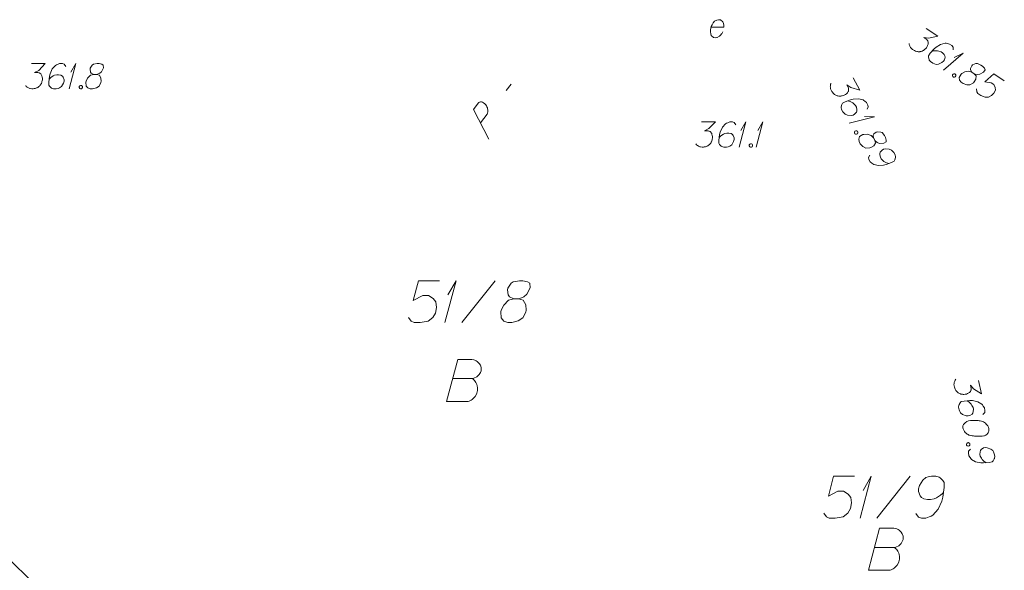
# Model space of a CAD drawing. Header units: metres. Extents: x 5555129 to 5556676, y 5635595 to 5636517.
# Tile 243 of 255: x 5556604 to 5556633, y 5636170 to 5636186. Entities that reach past the tile are written whole.
import ezdxf

# ---------------------------------------------------------------- set-up
doc = ezdxf.new("R2010")
doc.units = ezdxf.units.M
doc.header["$MEASUREMENT"] = 0
doc.linetypes.add('L_0_04', pattern=[1.5, 1, -0.5])
doc.linetypes.add('PRZER1-1', pattern=[2, 1, -1])
for name, color, linetype, lineweight in [('#przekroje', 7, 'L_0_04', 18), ('#skartowane', 7, 'Continuous', 18), ('#zakres', 7, 'Continuous', 18)]:
    doc.layers.add(name, color=color, linetype=linetype, lineweight=lineweight)
for name, color, linetype, lineweight, true_color in [('GESDZI_O', 7, 'Continuous', 18, 0x0a0909), ('GESUZY_O', 7, 'PRZER1-1', 18, 0x008000), ('GSPWPN_O', 7, 'Continuous', 18, 0x0a0909), ('GUPESE_O', 7, 'Continuous', 18, 0x0a0909), ('GUPESH_O', 1, 'Continuous', 18, 0xff0000)]:
    doc.layers.add(name, color=color, linetype=linetype, lineweight=lineweight, true_color=true_color)

# ---------------------------------------------------------------- blocks, each defined once
blk = doc.blocks.new('*U1754')
at = {"layer": 'GSPWPN_O', "color": 7, "linetype": 'ByBlock', "lineweight": 18}
for q in [(5555490.88, 5636426.002), (5555490.933, 5636426.498)]:
    blk.add_line((5555491.081, 5636426.752), q, dxfattribs=at)
blk = doc.blocks.new('*U1777')
at = {"layer": 'GESDZI_O', "color": 96, "linetype": 'ByBlock', "lineweight": 18}
for q in [(5555502.093, 5636419.032), (5555502.182, 5636419.858)]:
    blk.add_line((5555502.428, 5636420.282), q, dxfattribs=at)
blk = doc.blocks.new('*U1778')
at = {"layer": 'GESDZI_O', "color": 96, "linetype": 'ByBlock', "lineweight": 18}
for q in [(5555514.475, 5636413.202), (5555514.564, 5636414.029)]:
    blk.add_line((5555514.81, 5636414.452), q, dxfattribs=at)
blk = doc.blocks.new('*U1837')
at = {"layer": '#skartowane', "color": 7, "linetype": 'ByBlock', "lineweight": 18}
for q in [(5555510.871, 5636424.264), (5555510.924, 5636424.76)]:
    blk.add_line((5555511.072, 5636425.014), q, dxfattribs=at)
blk = doc.blocks.new('*U1838')
at = {"layer": '#skartowane', "color": 7, "linetype": 'ByBlock', "lineweight": 18}
for q in [(5555511.373, 5636424.264), (5555511.426, 5636424.76)]:
    blk.add_line((5555511.574, 5636425.014), q, dxfattribs=at)
blk = doc.blocks.new('*U1853')
at = {"layer": '#skartowane', "color": 7, "linetype": 'ByBlock', "lineweight": 18}
for q in [(5555516.964, 5636426.553), (5555517.285, 5636426.936)]:
    blk.add_line((5555517.549, 5636427.064), q, dxfattribs=at)
blk = doc.blocks.new('*U1854')
at = {"layer": '#skartowane', "color": 7, "linetype": 'ByBlock', "lineweight": 18}
for q in [(5555514.148, 5636424.982), (5555514.608, 5636425.173)]:
    blk.add_line((5555514.902, 5636425.165), q, dxfattribs=at)

msp = doc.modelspace()

# ---------------------------------------------------------------- linework, layer by layer
at = {"layer": '#przekroje', "color": 7, "linetype": 'Continuous'}
msp.add_line((5556618.495, 5636184.257), (5556618.638, 5636184.447), dxfattribs=at)
at = {"layer": '#przekroje', "color": 7, "linetype": 'Continuous', "flags": 128}
msp.add_lwpolyline([(5556617.975, 5636182.809), (5556617.513, 5636183.692), (5556617.655, 5636183.882), (5556617.68, 5636183.903), (5556617.694, 5636183.91), (5556617.728, 5636183.92), (5556617.755, 5636183.92), (5556617.783, 5636183.91), (5556617.815, 5636183.894), (5556617.854, 5636183.863), (5556617.884, 5636183.833), (5556617.903, 5636183.799), (5556617.918, 5636183.772), (5556617.93, 5636183.74), (5556617.937, 5636183.714), (5556617.945, 5636183.677), (5556617.945, 5636183.642), (5556617.944, 5636183.618), (5556617.937, 5636183.584), (5556617.925, 5636183.556), (5556617.726, 5636183.291)], dxfattribs=at)
at = {"layer": '#skartowane', "color": 7, "linetype": 'Continuous', "lineweight": 18, "flags": 128}
for points in [[(5556631.022, 5636186.109), (5556631.365, 5636185.878), (5556631.092, 5636185.82), (5556630.948, 5636185.839), (5556631.036, 5636185.78), (5556631.052, 5636185.762), (5556631.059, 5636185.75), (5556631.065, 5636185.739), (5556631.072, 5636185.727), (5556631.081, 5636185.699), (5556631.081, 5636185.678), (5556631.081, 5636185.657), (5556631.076, 5636185.639), (5556631.063, 5636185.598), (5556631.048, 5636185.565), (5556631.038, 5636185.55), (5556631.025, 5636185.531), (5556631.001, 5636185.505), (5556630.983, 5636185.488), (5556630.965, 5636185.472), (5556630.95, 5636185.461), (5556630.938, 5636185.454), (5556630.927, 5636185.447), (5556630.915, 5636185.441), (5556630.896, 5636185.433), (5556630.868, 5636185.423), (5556630.843, 5636185.418), (5556630.827, 5636185.415), (5556630.805, 5636185.415), (5556630.784, 5636185.415), (5556630.758, 5636185.419), (5556630.745, 5636185.42), (5556630.704, 5636185.433), (5556630.671, 5636185.448), (5556630.648, 5636185.457), (5556630.614, 5636185.48), (5556630.578, 5636185.511), (5556630.567, 5636185.526), (5556630.555, 5636185.54), (5556630.544, 5636185.555), (5556630.536, 5636185.575), (5556630.528, 5636185.594), (5556630.516, 5636185.631), (5556630.515, 5636185.66)], [(5556631.824, 5636185.471), (5556631.821, 5636185.551), (5556631.787, 5636185.595), (5556631.718, 5636185.642), (5556631.656, 5636185.655), (5556631.62, 5636185.665), (5556631.586, 5636185.667), (5556631.448, 5636185.631), (5556631.315, 5636185.549), (5556631.258, 5636185.496), (5556631.143, 5636185.367), (5556631.093, 5636185.293), (5556631.093, 5636185.25), (5556631.106, 5636185.185), (5556631.114, 5636185.165), (5556631.153, 5636185.118), (5556631.217, 5636185.075), (5556631.273, 5636185.052), (5556631.314, 5636185.038), (5556631.389, 5636185.045), (5556631.491, 5636185.09), (5556631.538, 5636185.129), (5556631.565, 5636185.169), (5556631.583, 5636185.249), (5556631.58, 5636185.287), (5556631.559, 5636185.329), (5556631.51, 5636185.383), (5556631.466, 5636185.413), (5556631.402, 5636185.435), (5556631.358, 5636185.443), (5556631.272, 5636185.443), (5556631.226, 5636185.438), (5556631.202, 5636185.434)], [(5556632.386, 5636184.803), (5556632.454, 5636184.757), (5556632.477, 5636184.748), (5556632.552, 5636184.733), (5556632.623, 5636184.743), (5556632.734, 5636184.803), (5556632.776, 5636184.875), (5556632.758, 5636184.923), (5556632.699, 5636184.983), (5556632.65, 5636185.016), (5556632.547, 5636185.064), (5556632.501, 5636185.059), (5556632.403, 5636185.019), (5556632.381, 5636184.998), (5556632.342, 5636184.917), (5556632.342, 5636184.875), (5556632.386, 5636184.803), (5556632.294, 5636184.836), (5556632.171, 5636184.811), (5556632.082, 5636184.764), (5556632.061, 5636184.743), (5556632.004, 5636184.647), (5556632.015, 5636184.568), (5556632.06, 5636184.509), (5556632.119, 5636184.469), (5556632.229, 5636184.431), (5556632.327, 5636184.429), (5556632.43, 5636184.488), (5556632.455, 5636184.514), (5556632.503, 5636184.596), (5556632.51, 5636184.691), (5556632.454, 5636184.757)], [(5556631.871, 5636184.757), (5556631.896, 5636184.74), (5556631.904, 5636184.721), (5556631.905, 5636184.691), (5556631.889, 5636184.667), (5556631.861, 5636184.657), (5556631.84, 5636184.657), (5556631.815, 5636184.673), (5556631.807, 5636184.693), (5556631.806, 5636184.723), (5556631.822, 5636184.747), (5556631.85, 5636184.757), (5556631.871, 5636184.757)], [(5556633.351, 5636184.546), (5556633.042, 5636184.753), (5556632.766, 5636184.512), (5556632.958, 5636184.49), (5556633.041, 5636184.434), (5556633.08, 5636184.344), (5556633.087, 5636184.268), (5556633.04, 5636184.178), (5556632.97, 5636184.105), (5556632.884, 5636184.062), (5556632.78, 5636184.055), (5556632.649, 5636184.114), (5556632.561, 5636184.173), (5556632.529, 5636184.222), (5556632.526, 5636184.303)], [(5556628.84, 5636184.634), (5556629.038, 5636184.271), (5556628.769, 5636184.346), (5556628.649, 5636184.429), (5556628.7, 5636184.335), (5556628.706, 5636184.312), (5556628.707, 5636184.299), (5556628.707, 5636184.285), (5556628.708, 5636184.272), (5556628.703, 5636184.243), (5556628.694, 5636184.224), (5556628.684, 5636184.205), (5556628.671, 5636184.192), (5556628.64, 5636184.161), (5556628.612, 5636184.139), (5556628.596, 5636184.131), (5556628.576, 5636184.12), (5556628.542, 5636184.108), (5556628.518, 5636184.102), (5556628.495, 5636184.095), (5556628.476, 5636184.092), (5556628.463, 5636184.092), (5556628.45, 5636184.091), (5556628.437, 5636184.091), (5556628.416, 5636184.093), (5556628.386, 5636184.097), (5556628.362, 5636184.104), (5556628.346, 5636184.109), (5556628.327, 5636184.119), (5556628.309, 5636184.128), (5556628.287, 5636184.143), (5556628.276, 5636184.151), (5556628.246, 5636184.182), (5556628.224, 5636184.21), (5556628.207, 5636184.228), (5556628.187, 5636184.264), (5556628.17, 5636184.308), (5556628.167, 5636184.327), (5556628.163, 5636184.345), (5556628.16, 5636184.364), (5556628.162, 5636184.385), (5556628.164, 5636184.406), (5556628.17, 5636184.443), (5556628.183, 5636184.47)], [(5556629.257, 5636183.697), (5556629.291, 5636183.77), (5556629.281, 5636183.825), (5556629.242, 5636183.898), (5556629.193, 5636183.938), (5556629.165, 5636183.964), (5556629.136, 5636183.981), (5556628.997, 5636184.013), (5556628.842, 5636184.002), (5556628.766, 5636183.981), (5556628.604, 5636183.92), (5556628.526, 5636183.877), (5556628.507, 5636183.84), (5556628.488, 5636183.775), (5556628.486, 5636183.754), (5556628.499, 5636183.694), (5556628.535, 5636183.627), (5556628.574, 5636183.58), (5556628.604, 5636183.55), (5556628.674, 5636183.52), (5556628.785, 5636183.514), (5556628.845, 5636183.527), (5556628.887, 5636183.549), (5556628.94, 5636183.612), (5556628.955, 5636183.647), (5556628.956, 5636183.694), (5556628.937, 5636183.765), (5556628.912, 5636183.812), (5556628.865, 5636183.86), (5556628.83, 5636183.888), (5556628.754, 5636183.928), (5556628.712, 5636183.945), (5556628.687, 5636183.952)], [(5556624.321, 5636183.321), (5556624.734, 5636183.321), (5556624.539, 5636183.121), (5556624.409, 5636183.056), (5556624.516, 5636183.056), (5556624.539, 5636183.05), (5556624.551, 5636183.044), (5556624.563, 5636183.038), (5556624.575, 5636183.032), (5556624.598, 5636183.014), (5556624.61, 5636182.997), (5556624.622, 5636182.979), (5556624.628, 5636182.961), (5556624.64, 5636182.92), (5556624.646, 5636182.884), (5556624.646, 5636182.867), (5556624.646, 5636182.843), (5556624.64, 5636182.808), (5556624.634, 5636182.784), (5556624.628, 5636182.76), (5556624.622, 5636182.743), (5556624.616, 5636182.731), (5556624.61, 5636182.719), (5556624.604, 5636182.707), (5556624.592, 5636182.69), (5556624.575, 5636182.666), (5556624.557, 5636182.648), (5556624.545, 5636182.636), (5556624.527, 5636182.625), (5556624.51, 5636182.613), (5556624.486, 5636182.601), (5556624.474, 5636182.595), (5556624.433, 5636182.583), (5556624.398, 5636182.577), (5556624.374, 5636182.571), (5556624.333, 5636182.571), (5556624.285, 5636182.577), (5556624.268, 5636182.583), (5556624.25, 5636182.589), (5556624.232, 5636182.595), (5556624.214, 5636182.607), (5556624.197, 5636182.619), (5556624.167, 5636182.642), (5556624.149, 5636182.666)], [(5556625.342, 5636183.239), (5556625.295, 5636183.304), (5556625.242, 5636183.321), (5556625.159, 5636183.321), (5556625.1, 5636183.298), (5556625.065, 5636183.286), (5556625.035, 5636183.268), (5556624.941, 5636183.162), (5556624.876, 5636183.02), (5556624.858, 5636182.943), (5556624.834, 5636182.772), (5556624.834, 5636182.684), (5556624.858, 5636182.648), (5556624.905, 5636182.601), (5556624.923, 5636182.589), (5556624.982, 5636182.571), (5556625.059, 5636182.571), (5556625.118, 5636182.583), (5556625.159, 5636182.595), (5556625.218, 5636182.642), (5556625.277, 5636182.737), (5556625.295, 5636182.796), (5556625.295, 5636182.843), (5556625.266, 5636182.92), (5556625.242, 5636182.949), (5556625.201, 5636182.973), (5556625.13, 5636182.991), (5556625.077, 5636182.991), (5556625.012, 5636182.973), (5556624.97, 5636182.955), (5556624.899, 5636182.908), (5556624.864, 5636182.878), (5556624.846, 5636182.861)], [(5556628.968, 5636183.042), (5556628.983, 5636183.016), (5556628.981, 5636182.995), (5556628.968, 5636182.968), (5556628.943, 5636182.954), (5556628.913, 5636182.958), (5556628.894, 5636182.968), (5556628.88, 5636182.994), (5556628.882, 5636183.015), (5556628.894, 5636183.042), (5556628.92, 5636183.056), (5556628.95, 5636183.052), (5556628.968, 5636183.042)], [(5556629.446, 5636182.845), (5556629.485, 5636182.773), (5556629.502, 5636182.755), (5556629.562, 5636182.707), (5556629.629, 5636182.683), (5556629.756, 5636182.685), (5556629.825, 5636182.729), (5556629.831, 5636182.78), (5556629.807, 5636182.861), (5556629.779, 5636182.913), (5556629.71, 5636183.003), (5556629.667, 5636183.02), (5556629.561, 5636183.029), (5556629.532, 5636183.02), (5556629.46, 5636182.967), (5556629.44, 5636182.93), (5556629.446, 5636182.845), (5556629.38, 5636182.917), (5556629.26, 5636182.952), (5556629.159, 5636182.951), (5556629.131, 5636182.942), (5556629.035, 5636182.883), (5556629.008, 5636182.809), (5556629.022, 5636182.735), (5556629.056, 5636182.673), (5556629.135, 5636182.588), (5556629.222, 5636182.541), (5556629.34, 5636182.546), (5556629.374, 5636182.557), (5556629.454, 5636182.608), (5556629.504, 5636182.689), (5556629.485, 5636182.773)], [(5556625.779, 5636182.672), (5556625.809, 5636182.672), (5556625.826, 5636182.66), (5556625.844, 5636182.636), (5556625.844, 5636182.607), (5556625.826, 5636182.583), (5556625.809, 5636182.571), (5556625.779, 5636182.571), (5556625.762, 5636182.583), (5556625.744, 5636182.607), (5556625.744, 5636182.636), (5556625.762, 5636182.66), (5556625.779, 5636182.672)], [(5556629.335, 5636182.334), (5556629.3, 5636182.261), (5556629.31, 5636182.206), (5556629.35, 5636182.134), (5556629.399, 5636182.093), (5556629.426, 5636182.068), (5556629.456, 5636182.05), (5556629.594, 5636182.018), (5556629.75, 5636182.029), (5556629.826, 5636182.05), (5556629.987, 5636182.112), (5556630.065, 5636182.154), (5556630.085, 5636182.192), (5556630.104, 5636182.256), (5556630.106, 5636182.277), (5556630.093, 5636182.337), (5556630.056, 5636182.405), (5556630.018, 5636182.451), (5556629.987, 5636182.482), (5556629.918, 5636182.511), (5556629.806, 5636182.517), (5556629.746, 5636182.505), (5556629.705, 5636182.482), (5556629.651, 5636182.419), (5556629.637, 5636182.384), (5556629.636, 5636182.337), (5556629.654, 5636182.266), (5556629.68, 5636182.22), (5556629.726, 5636182.171), (5556629.762, 5636182.143), (5556629.837, 5636182.104), (5556629.88, 5636182.087), (5556629.904, 5636182.08)]]:
    msp.add_lwpolyline(points, dxfattribs=at)
at = {"layer": '#zakres', "color": 134, "linetype": 'Continuous', "lineweight": 18}
msp.add_line((5556598.773, 5636175.128), (5556629.123, 5636145.093), dxfattribs=at)
at = {"layer": 'GESDZI_O', "color": 96, "linetype": 'Continuous', "lineweight": 18}
for p, q in [((5556617.167, 5636177.339), (5556618.161, 5636178.589)), ((5556629.548, 5636171.509), (5556630.543, 5636172.759))]:
    msp.add_line(p, q, dxfattribs=at)
at = {"layer": 'GESDZI_O', "color": 96, "linetype": 'Continuous', "lineweight": 18, "flags": 128}
for points in [[(5556616.498, 5636178.589), (5556615.877, 5636178.589), (5556615.72, 5636177.998), (5556616.005, 5636178.146), (5556616.173, 5636178.146), (5556616.31, 5636178.057), (5556616.389, 5636177.959), (5556616.409, 5636177.792), (5556616.379, 5636177.624), (5556616.301, 5636177.487), (5556616.163, 5636177.378), (5556615.927, 5636177.339), (5556615.75, 5636177.339), (5556615.661, 5636177.378), (5556615.582, 5636177.487)], [(5556618.722, 5636178.048), (5556618.859, 5636178.048), (5556618.899, 5636178.057), (5556619.017, 5636178.107), (5556619.106, 5636178.185), (5556619.204, 5636178.372), (5556619.194, 5636178.51), (5556619.125, 5636178.559), (5556618.987, 5636178.589), (5556618.889, 5636178.589), (5556618.702, 5636178.559), (5556618.643, 5636178.51), (5556618.544, 5636178.362), (5556618.535, 5636178.313), (5556618.554, 5636178.166), (5556618.594, 5636178.107), (5556618.722, 5636178.048), (5556618.564, 5636178.008), (5556618.417, 5636177.861), (5556618.338, 5636177.713), (5556618.328, 5636177.664), (5556618.338, 5636177.477), (5556618.426, 5636177.378), (5556618.544, 5636177.339), (5556618.663, 5636177.339), (5556618.85, 5636177.388), (5556618.987, 5636177.477), (5556619.076, 5636177.654), (5556619.086, 5636177.713), (5556619.076, 5636177.87), (5556618.997, 5636178.008), (5556618.859, 5636178.048)], [(5556628.879, 5636172.759), (5556628.259, 5636172.759), (5556628.102, 5636172.169), (5556628.387, 5636172.316), (5556628.554, 5636172.316), (5556628.692, 5636172.228), (5556628.771, 5636172.13), (5556628.791, 5636171.962), (5556628.761, 5636171.795), (5556628.682, 5636171.657), (5556628.545, 5636171.549), (5556628.308, 5636171.509), (5556628.131, 5636171.509), (5556628.043, 5636171.549), (5556627.964, 5636171.657)], [(5556630.71, 5636171.647), (5556630.788, 5636171.539), (5556630.877, 5636171.509), (5556631.015, 5636171.509), (5556631.113, 5636171.549), (5556631.172, 5636171.568), (5556631.222, 5636171.598), (5556631.379, 5636171.775), (5556631.487, 5636172.011), (5556631.517, 5636172.139), (5556631.556, 5636172.425), (5556631.556, 5636172.572), (5556631.517, 5636172.631), (5556631.438, 5636172.71), (5556631.409, 5636172.73), (5556631.31, 5636172.759), (5556631.182, 5636172.759), (5556631.084, 5636172.74), (5556631.015, 5636172.72), (5556630.916, 5636172.641), (5556630.818, 5636172.484), (5556630.788, 5636172.385), (5556630.788, 5636172.307), (5556630.838, 5636172.179), (5556630.877, 5636172.13), (5556630.946, 5636172.09), (5556631.064, 5636172.061), (5556631.153, 5636172.061), (5556631.261, 5636172.09), (5556631.33, 5636172.12), (5556631.448, 5636172.198), (5556631.507, 5636172.248), (5556631.536, 5636172.277)]]:
    msp.add_lwpolyline(points, dxfattribs=at)
at = {"layer": 'GESUZY_O', "color": 96, "linetype": 'Continuous', "lineweight": 18, "true_color": 0x008000, "flags": 128}
for points in [[(5556616.896, 5636175.67), (5556617.487, 5636175.67), (5556617.526, 5636175.68), (5556617.614, 5636175.719), (5556617.683, 5636175.788), (5556617.723, 5636175.847), (5556617.742, 5636175.906), (5556617.742, 5636175.936), (5556617.742, 5636175.975), (5556617.742, 5636176.005), (5556617.723, 5636176.074), (5556617.683, 5636176.123), (5556617.624, 5636176.182), (5556617.595, 5636176.202), (5556617.555, 5636176.221), (5556617.526, 5636176.231), (5556617.467, 5636176.241), (5556617.044, 5636176.241), (5556616.709, 5636174.991), (5556617.359, 5636174.991), (5556617.388, 5636175.001), (5556617.447, 5636175.03), (5556617.477, 5636175.05), (5556617.565, 5636175.139), (5556617.605, 5636175.208), (5556617.614, 5636175.237), (5556617.634, 5636175.316), (5556617.634, 5636175.395), (5556617.624, 5636175.454), (5556617.614, 5636175.493), (5556617.585, 5636175.552), (5556617.546, 5636175.611), (5556617.526, 5636175.631), (5556617.487, 5636175.67)], [(5556629.482, 5636170.639), (5556630.073, 5636170.639), (5556630.112, 5636170.648), (5556630.201, 5636170.688), (5556630.27, 5636170.757), (5556630.309, 5636170.816), (5556630.329, 5636170.875), (5556630.329, 5636170.904), (5556630.329, 5636170.944), (5556630.329, 5636170.973), (5556630.309, 5636171.042), (5556630.27, 5636171.091), (5556630.211, 5636171.151), (5556630.181, 5636171.17), (5556630.142, 5636171.19), (5556630.112, 5636171.2), (5556630.053, 5636171.21), (5556629.63, 5636171.21), (5556629.295, 5636169.96), (5556629.945, 5636169.96), (5556629.974, 5636169.969), (5556630.033, 5636169.999), (5556630.063, 5636170.019), (5556630.151, 5636170.107), (5556630.191, 5636170.176), (5556630.201, 5636170.206), (5556630.22, 5636170.284), (5556630.22, 5636170.363), (5556630.211, 5636170.422), (5556630.201, 5636170.462), (5556630.171, 5636170.521), (5556630.132, 5636170.58), (5556630.112, 5636170.599), (5556630.073, 5636170.639)]]:
    msp.add_lwpolyline(points, dxfattribs=at)
at = {"layer": 'GSPWPN_O', "color": 7, "linetype": 'Continuous', "lineweight": 18, "flags": 128}
for points in [[(5556604.33, 5636185.06), (5556604.743, 5636185.06), (5556604.548, 5636184.859), (5556604.418, 5636184.794), (5556604.524, 5636184.794), (5556604.548, 5636184.788), (5556604.56, 5636184.782), (5556604.572, 5636184.776), (5556604.583, 5636184.77), (5556604.607, 5636184.753), (5556604.619, 5636184.735), (5556604.631, 5636184.717), (5556604.637, 5636184.699), (5556604.648, 5636184.658), (5556604.654, 5636184.623), (5556604.654, 5636184.605), (5556604.654, 5636184.581), (5556604.648, 5636184.546), (5556604.642, 5636184.522), (5556604.637, 5636184.499), (5556604.631, 5636184.481), (5556604.625, 5636184.469), (5556604.619, 5636184.457), (5556604.613, 5636184.445), (5556604.601, 5636184.428), (5556604.583, 5636184.404), (5556604.566, 5636184.386), (5556604.554, 5636184.375), (5556604.536, 5636184.363), (5556604.518, 5636184.351), (5556604.495, 5636184.339), (5556604.483, 5636184.333), (5556604.442, 5636184.321), (5556604.406, 5636184.316), (5556604.383, 5636184.31), (5556604.341, 5636184.31), (5556604.294, 5636184.316), (5556604.276, 5636184.321), (5556604.259, 5636184.327), (5556604.241, 5636184.333), (5556604.223, 5636184.345), (5556604.205, 5636184.357), (5556604.176, 5636184.38), (5556604.158, 5636184.404)], [(5556605.351, 5636184.977), (5556605.304, 5636185.042), (5556605.251, 5636185.06), (5556605.168, 5636185.06), (5556605.109, 5636185.036), (5556605.074, 5636185.024), (5556605.044, 5636185.006), (5556604.949, 5636184.9), (5556604.885, 5636184.758), (5556604.867, 5636184.682), (5556604.843, 5636184.51), (5556604.843, 5636184.422), (5556604.867, 5636184.386), (5556604.914, 5636184.339), (5556604.932, 5636184.327), (5556604.991, 5636184.31), (5556605.068, 5636184.31), (5556605.127, 5636184.321), (5556605.168, 5636184.333), (5556605.227, 5636184.38), (5556605.286, 5636184.475), (5556605.304, 5636184.534), (5556605.304, 5636184.581), (5556605.274, 5636184.658), (5556605.251, 5636184.688), (5556605.209, 5636184.711), (5556605.138, 5636184.729), (5556605.085, 5636184.729), (5556605.02, 5636184.711), (5556604.979, 5636184.693), (5556604.908, 5636184.646), (5556604.873, 5636184.617), (5556604.855, 5636184.599)], [(5556606.189, 5636184.735), (5556606.272, 5636184.735), (5556606.296, 5636184.741), (5556606.367, 5636184.77), (5556606.42, 5636184.817), (5556606.479, 5636184.93), (5556606.473, 5636185.012), (5556606.432, 5636185.042), (5556606.349, 5636185.06), (5556606.29, 5636185.06), (5556606.178, 5636185.042), (5556606.142, 5636185.012), (5556606.083, 5636184.924), (5556606.077, 5636184.894), (5556606.089, 5636184.806), (5556606.113, 5636184.77), (5556606.189, 5636184.735), (5556606.095, 5636184.711), (5556606.006, 5636184.623), (5556605.959, 5636184.534), (5556605.953, 5636184.505), (5556605.959, 5636184.392), (5556606.012, 5636184.333), (5556606.083, 5636184.31), (5556606.154, 5636184.31), (5556606.266, 5636184.339), (5556606.349, 5636184.392), (5556606.402, 5636184.499), (5556606.408, 5636184.534), (5556606.402, 5636184.628), (5556606.355, 5636184.711), (5556606.272, 5636184.735)], [(5556605.788, 5636184.41), (5556605.818, 5636184.41), (5556605.835, 5636184.398), (5556605.853, 5636184.375), (5556605.853, 5636184.345), (5556605.835, 5636184.321), (5556605.818, 5636184.31), (5556605.788, 5636184.31), (5556605.77, 5636184.321), (5556605.753, 5636184.345), (5556605.753, 5636184.375), (5556605.77, 5636184.398), (5556605.788, 5636184.41)]]:
    msp.add_lwpolyline(points, dxfattribs=at)
at = {"layer": 'GUPESE_O', "color": 7, "linetype": 'Continuous', "lineweight": 18, "flags": 128}
msp.add_lwpolyline([(5556624.604, 5636186.144), (5556624.982, 5636186.144), (5556624.987, 5636186.203), (5556624.976, 5636186.256), (5556624.952, 5636186.31), (5556624.881, 5636186.363), (5556624.822, 5636186.369), (5556624.775, 5636186.357), (5556624.71, 5636186.321), (5556624.669, 5636186.28), (5556624.633, 5636186.215), (5556624.609, 5636186.168), (5556624.586, 5636186.067), (5556624.586, 5636186.003), (5556624.592, 5636185.949), (5556624.609, 5636185.902), (5556624.68, 5636185.837), (5556624.728, 5636185.831), (5556624.775, 5636185.837), (5556624.781, 5636185.837), (5556624.858, 5636185.873), (5556624.899, 5636185.914), (5556624.917, 5636185.943), (5556624.923, 5636185.949), (5556624.952, 5636186.003)], dxfattribs=at)
at = {"layer": 'GUPESH_O', "color": 1, "linetype": 'Continuous', "lineweight": 18, "flags": 128}
for points in [[(5556632.584, 5636175.618), (5556632.67, 5636175.214), (5556632.433, 5636175.362), (5556632.342, 5636175.476), (5556632.364, 5636175.372), (5556632.364, 5636175.348), (5556632.36, 5636175.335), (5556632.357, 5636175.322), (5556632.354, 5636175.309), (5556632.341, 5636175.283), (5556632.326, 5636175.267), (5556632.312, 5636175.252), (5556632.295, 5636175.243), (5556632.257, 5636175.222), (5556632.224, 5636175.209), (5556632.207, 5636175.206), (5556632.184, 5636175.201), (5556632.148, 5636175.199), (5556632.123, 5636175.2), (5556632.099, 5636175.201), (5556632.081, 5636175.203), (5556632.068, 5636175.206), (5556632.055, 5636175.21), (5556632.042, 5636175.213), (5556632.022, 5636175.221), (5556631.996, 5636175.233), (5556631.975, 5636175.247), (5556631.961, 5636175.256), (5556631.945, 5636175.271), (5556631.93, 5636175.286), (5556631.914, 5636175.306), (5556631.905, 5636175.317), (5556631.885, 5636175.355), (5556631.872, 5636175.388), (5556631.861, 5636175.41), (5556631.853, 5636175.45), (5556631.849, 5636175.498), (5556631.851, 5636175.516), (5556631.853, 5636175.535), (5556631.855, 5636175.554), (5556631.863, 5636175.573), (5556631.871, 5636175.593), (5556631.888, 5636175.627), (5556631.907, 5636175.649)], [(5556632.715, 5636174.601), (5556632.769, 5636174.661), (5556632.775, 5636174.717), (5556632.758, 5636174.798), (5556632.723, 5636174.85), (5556632.704, 5636174.883), (5556632.68, 5636174.908), (5556632.557, 5636174.978), (5556632.405, 5636175.012), (5556632.326, 5636175.014), (5556632.154, 5636175.001), (5556632.067, 5636174.983), (5556632.037, 5636174.952), (5556632.001, 5636174.896), (5556631.993, 5636174.876), (5556631.988, 5636174.815), (5556632.004, 5636174.74), (5556632.028, 5636174.685), (5556632.048, 5636174.647), (5556632.106, 5636174.599), (5556632.211, 5636174.561), (5556632.272, 5636174.556), (5556632.319, 5636174.565), (5556632.388, 5636174.61), (5556632.412, 5636174.639), (5556632.426, 5636174.685), (5556632.429, 5636174.758), (5556632.418, 5636174.81), (5556632.387, 5636174.87), (5556632.361, 5636174.906), (5556632.3, 5636174.966), (5556632.264, 5636174.994), (5556632.243, 5636175.008)], [(5556632.891, 5636174.174), (5556632.888, 5636174.185), (5556632.875, 5636174.219), (5556632.865, 5636174.241), (5556632.855, 5636174.257), (5556632.837, 5636174.283), (5556632.813, 5636174.314), (5556632.789, 5636174.339), (5556632.76, 5636174.363), (5556632.733, 5636174.376), (5556632.701, 5636174.387), (5556632.668, 5636174.398), (5556632.63, 5636174.408), (5556632.604, 5636174.415), (5556632.567, 5636174.419), (5556632.506, 5636174.424), (5556632.415, 5636174.423), (5556632.344, 5636174.42), (5556632.28, 5636174.406), (5556632.235, 5636174.391), (5556632.188, 5636174.356), (5556632.163, 5636174.333), (5556632.134, 5636174.297), (5556632.118, 5636174.257), (5556632.116, 5636174.239), (5556632.118, 5636174.203), (5556632.124, 5636174.174), (5556632.14, 5636174.129), (5556632.16, 5636174.091), (5556632.183, 5636174.066), (5556632.221, 5636174.031), (5556632.242, 5636174.018), (5556632.27, 5636174), (5556632.297, 5636173.987), (5556632.316, 5636173.979), (5556632.348, 5636173.974), (5556632.361, 5636173.971), (5556632.392, 5636173.965), (5556632.429, 5636173.961), (5556632.466, 5636173.957), (5556632.49, 5636173.956), (5556632.509, 5636173.954), (5556632.533, 5636173.953), (5556632.588, 5636173.953), (5556632.618, 5636173.953), (5556632.648, 5636173.953), (5556632.69, 5636173.956), (5556632.743, 5636173.961), (5556632.76, 5636173.965), (5556632.782, 5636173.976), (5556632.804, 5636173.986), (5556632.835, 5636174.011), (5556632.854, 5636174.033), (5556632.868, 5636174.054), (5556632.88, 5636174.081), (5556632.887, 5636174.107), (5556632.889, 5636174.125), (5556632.891, 5636174.144), (5556632.891, 5636174.174)], [(5556632.321, 5636173.733), (5556632.327, 5636173.704), (5556632.319, 5636173.684), (5556632.299, 5636173.662), (5556632.271, 5636173.656), (5556632.244, 5636173.668), (5556632.228, 5636173.683), (5556632.222, 5636173.712), (5556632.23, 5636173.732), (5556632.25, 5636173.754), (5556632.279, 5636173.76), (5556632.305, 5636173.748), (5556632.321, 5636173.733)], [(5556632.338, 5636173.567), (5556632.284, 5636173.508), (5556632.278, 5636173.452), (5556632.295, 5636173.371), (5556632.33, 5636173.318), (5556632.349, 5636173.286), (5556632.373, 5636173.261), (5556632.496, 5636173.191), (5556632.648, 5636173.156), (5556632.727, 5636173.155), (5556632.9, 5636173.168), (5556632.986, 5636173.186), (5556633.016, 5636173.216), (5556633.052, 5636173.273), (5556633.06, 5636173.292), (5556633.065, 5636173.354), (5556633.049, 5636173.429), (5556633.025, 5636173.484), (5556633.005, 5636173.522), (5556632.947, 5636173.57), (5556632.842, 5636173.608), (5556632.781, 5636173.613), (5556632.734, 5636173.603), (5556632.665, 5636173.559), (5556632.642, 5636173.529), (5556632.627, 5636173.484), (5556632.624, 5636173.411), (5556632.635, 5636173.359), (5556632.666, 5636173.299), (5556632.692, 5636173.262), (5556632.753, 5636173.203), (5556632.789, 5636173.174), (5556632.81, 5636173.161)]]:
    msp.add_lwpolyline(points, dxfattribs=at)

# ---------------------------------------------------------------- block references
at = {"layer": '#skartowane', "color": 7, "linetype": 'Continuous', "lineweight": 18}
for name in ['*U1853', '*U1837', '*U1838', '*U1854']:
    msp.add_blockref(name, (1114.572, -241.693), dxfattribs=at)
at = {"layer": 'GESDZI_O', "color": 96, "linetype": 'Continuous', "lineweight": 18}
for name in ['*U1777', '*U1778']:
    msp.add_blockref(name, (1114.572, -241.693), dxfattribs=at)
at = {"layer": 'GSPWPN_O', "color": 7, "linetype": 'Continuous', "lineweight": 18}
msp.add_blockref('*U1754', (1114.572, -241.693), dxfattribs=at)

doc.saveas('drawing.dxf')
